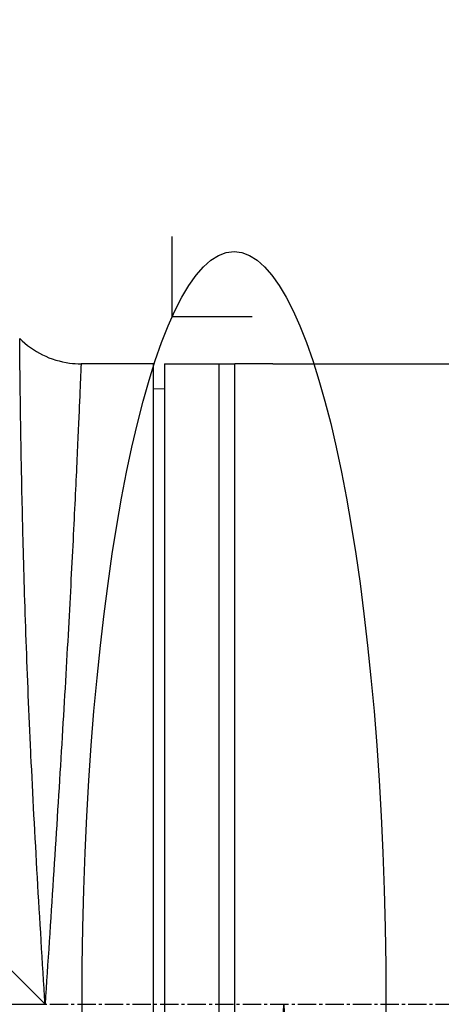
# Model space of a CAD drawing. Header units: millimetres. Extents: x 0 to 4378, y 0 to 2376.
# Tile 188 of 256: x 1558 to 1596, y 771 to 862. Entities that reach past the tile are written whole.
import ezdxf

# ---------------------------------------------------------------- set-up
doc = ezdxf.new("R2010")
doc.units = ezdxf.units.MM
doc.header["$LTSCALE"] = 0.2
doc.linetypes.add('CENTER2', pattern=[1.125, 0.75, -0.125, 0.125, -0.125])
doc.layers.add('02_Center Line', color=1, linetype='CENTER2')
doc.layers.add('13_After Rev.Num.', color=6, linetype='Continuous')
doc.styles.add('Rainbow-5.0 Style', font='malgunsl.ttf')
doc.dimstyles.new('Rainbow-5.0 Style', dxfattribs={"dimtxt": 4, "dimasz": 2.5, "dimexe": 1, "dimexo": 1, "dimgap": 1, "dimtad": 1, "dimdsep": 46, "dimtxsty": 'Rainbow-5.0 Style', "dimcen": 0, "dimclrd": 251, "dimclre": 251, "dimclrt": 7, "dimazin": 3, "dimtp": 0.1, "dimtm": 0.1, "dimtfac": 0.61, "dimtmove": 0, "dimatfit": 3, "dimfxl": 1, "dimlwd": -1, "dimlwe": -1, "dimarcsym": 1})

# ---------------------------------------------------------------- blocks, each defined once
blk = doc.blocks.new('A$C20a5dee6')
for p, q in [((-148.4, 232.4), (-85.2, 169.2)), ((-78.7, 228.2), (-81.886, 228.2)), ((-75.2, 228.198), (-78.2, 228.198)), ((-75.2, 110.202), (-75.2, 228.198)), ((-74.2, 228.2), (-74.2, 110.2)), ((-74.2, 228.2), (-67.7, 228.2)), ((-69.2, 228.2), (-69.2, 110.2)), ((-67.7, 110.2), (-67.7, 228.2)), ((-64.7, 228.198), (-67.7, 228.198)), ((-64.2, 228.2), (-47.528, 228.2)), ((-75.2, 225.895), (-74.2, 225.913)), ((-148.4, 169.2), (-85.2, 169.2))]:
    blk.add_line(p, q)
for points, knots in [([(-85.2, 169.2), (-85.696, 177.033), (-86.157, 184.904), (-86.504, 192.159), (-86.508, 192.249), (-86.513, 192.339), (-86.517, 192.429), (-86.685, 195.977), (-86.827, 199.421), (-86.944, 202.69), (-87.065, 206.064), (-87.157, 209.183), (-87.23, 212.047), (-87.233, 212.144), (-87.235, 212.241), (-87.238, 212.338), (-87.307, 215.104), (-87.359, 217.655), (-87.399, 219.861), (-87.4, 219.93), (-87.401, 219.998), (-87.403, 220.066), (-87.442, 222.273), (-87.468, 224.147), (-87.488, 225.69), (-87.489, 225.722), (-87.489, 225.755), (-87.49, 225.787), (-87.51, 227.334), (-87.523, 228.529), (-87.531, 229.321), (-87.531, 229.328), (-87.531, 229.335), (-87.531, 229.341), (-87.539, 230.134), (-87.543, 230.54), (-87.543, 230.543), (-87.543, 230.543), (-87.543, 230.543), (-87.543, 230.543)], [0, 0, 0, 0, 0.1234682, 0.1234682, 0.1234682, 0.125, 0.125, 0.125, 0.1854836, 0.1854836, 0.1854836, 0.2478794, 0.2478794, 0.2478794, 0.25, 0.25, 0.25, 0.3106171, 0.3106171, 0.3106171, 0.3125, 0.3125, 0.3125, 0.3737034, 0.3737034, 0.3737034, 0.375, 0.375, 0.375, 0.4369794, 0.4369794, 0.4369794, 0.4375, 0.4375, 0.4375, 0.5, 0.5, 0.5, 0.5002553, 0.5002553, 0.5002553, 0.5002553]), ([(-87.543, 230.543), (-86.932, 229.932), (-86.211, 229.415), (-84.66, 228.646), (-83.809, 228.386), (-82.598, 228.224), (-82.242, 228.2), (-81.886, 228.2)], [0, 0, 0, 0, 0.2592614, 0.2592614, 0.5193326, 0.5193326, 0.6259312, 0.6259312, 0.6259312, 0.6259312]), ([(-81.886, 228.2), (-81.886, 228.2), (-81.902, 227.819), (-81.933, 227.072), (-81.964, 226.324), (-82.012, 225.188), (-82.076, 223.711), (-82.141, 222.233), (-82.221, 220.424), (-82.321, 218.283), (-82.421, 216.143), (-82.541, 213.655), (-82.679, 210.939), (-82.818, 208.222), (-82.974, 205.255), (-83.154, 202.029), (-83.334, 198.804), (-83.533, 195.388), (-83.748, 191.845), (-83.964, 188.3), (-84.201, 184.586), (-84.448, 180.776), (-84.694, 176.968), (-84.952, 173.038), (-85.2, 169.2)], [0.5001297, 0.5001297, 0.5001297, 0.5001297, 0.5624875, 0.5624875, 0.5624875, 0.6249765, 0.6249765, 0.6249765, 0.6874677, 0.6874677, 0.6874677, 0.7499624, 0.7499624, 0.7499624, 0.8124623, 0.8124623, 0.8124623, 0.8749687, 0.8749687, 0.8749687, 0.9375, 0.9375, 0.9375, 1, 1, 1, 1]), ([(-78.2, 228.198), (-78.256, 228.198), (-78.313, 228.198), (-78.365, 228.198), (-78.418, 228.198), (-78.469, 228.198), (-78.512, 228.199), (-78.556, 228.199), (-78.594, 228.199), (-78.624, 228.199), (-78.654, 228.2), (-78.676, 228.2), (-78.688, 228.2), (-78.696, 228.2), (-78.7, 228.2), (-78.7, 228.2), (-78.7, 228.2), (-78.7, 228.2), (-78.7, 228.2)], [0, 0, 0, 0, 0.1074676, 0.1074676, 0.1074676, 0.2149351, 0.2149351, 0.2149351, 0.3224051, 0.3224051, 0.3224051, 0.4298767, 0.4298767, 0.4298767, 0.5, 0.5, 0.5, 0.5001155, 0.5001155, 0.5001155, 0.5001155]), ([(-64.2, 228.2), (-64.2, 228.2), (-64.21, 228.2), (-64.228, 228.2), (-64.247, 228.2), (-64.275, 228.199), (-64.31, 228.199), (-64.345, 228.199), (-64.388, 228.199), (-64.435, 228.198), (-64.482, 228.198), (-64.536, 228.198), (-64.59, 228.198), (-64.626, 228.198), (-64.663, 228.198), (-64.7, 228.198)], [0.5001155, 0.5001155, 0.5001155, 0.5001155, 0.6074676, 0.6074676, 0.6074676, 0.7149351, 0.7149351, 0.7149351, 0.8224051, 0.8224051, 0.8224051, 0.9298767, 0.9298767, 0.9298767, 1, 1, 1, 1]), ([(-65.685, 110.2), (-65.685, 110.2), (-65.674, 110.582), (-65.651, 111.331), (-65.639, 111.706), (-65.624, 112.173), (-65.606, 112.734), (-65.589, 113.295), (-65.568, 113.954), (-65.544, 114.694), (-65.496, 116.174), (-65.436, 117.986), (-65.361, 120.125), (-65.287, 122.265), (-65.197, 124.756), (-65.094, 127.476), (-64.991, 130.196), (-64.874, 133.164), (-64.739, 136.386), (-64.604, 139.608), (-64.455, 143.038), (-64.293, 146.584), (-64.131, 150.131), (-63.952, 153.841), (-63.765, 157.65), (-63.579, 161.458), (-63.386, 165.362), (-63.2, 169.2)], [0.5000036, 0.5000036, 0.5000036, 0.5000036, 0.5624944, 0.5624944, 0.5624944, 0.5937419, 0.5937419, 0.5937419, 0.6249896, 0.6249896, 0.6249896, 0.6874857, 0.6874857, 0.6874857, 0.7499833, 0.7499833, 0.7499833, 0.8124833, 0.8124833, 0.8124833, 0.8749861, 0.8749861, 0.8749861, 0.9375, 0.9375, 0.9375, 1, 1, 1, 1]), ([(-63.2, 169.2), (-62.82, 161.416), (-62.471, 153.579), (-62.21, 146.367), (-62.207, 146.293), (-62.205, 146.218), (-62.202, 146.144), (-62.074, 142.601), (-61.968, 139.157), (-61.88, 135.907), (-61.878, 135.819), (-61.876, 135.732), (-61.873, 135.644), (-61.787, 132.411), (-61.722, 129.414), (-61.67, 126.657), (-61.668, 126.58), (-61.667, 126.504), (-61.665, 126.427), (-61.614, 123.672), (-61.575, 121.137), (-61.547, 118.949), (-61.546, 118.897), (-61.545, 118.844), (-61.545, 118.792), (-61.516, 116.603), (-61.496, 114.742), (-61.482, 113.213), (-61.482, 113.189), (-61.481, 113.165), (-61.481, 113.141), (-61.474, 112.386), (-61.468, 111.712), (-61.463, 111.135), (-61.458, 110.539), (-61.455, 110.043), (-61.451, 109.645), (-61.451, 109.641), (-61.451, 109.637), (-61.451, 109.633), (-61.445, 108.85), (-61.443, 108.448), (-61.443, 108.443), (-61.443, 108.443), (-61.443, 108.443), (-61.443, 108.443)], [0, 0, 0, 0, 0.1237216, 0.1237216, 0.1237216, 0.125, 0.125, 0.125, 0.1858558, 0.1858558, 0.1858558, 0.1875, 0.1875, 0.1875, 0.2483067, 0.2483067, 0.2483067, 0.25, 0.25, 0.25, 0.3110307, 0.3110307, 0.3110307, 0.3125, 0.3125, 0.3125, 0.3740244, 0.3740244, 0.3740244, 0.375, 0.375, 0.375, 0.4055785, 0.4055785, 0.4055785, 0.4371666, 0.4371666, 0.4371666, 0.4375, 0.4375, 0.4375, 0.5, 0.5, 0.5, 0.500405, 0.500405, 0.500405, 0.500405])]:
    blk.add_open_spline(points, degree=3, knots=knots)
for points in [[(-87.543, 230.543), (-87.543, 230.543), (-87.543, 230.543), (-87.543, 230.543)], [(-81.886, 228.2), (-81.886, 228.2), (-81.886, 228.2), (-81.886, 228.2)]]:
    blk.add_open_spline(points, degree=3)
at = {"layer": '02_Center Line', "ltscale": 11.288275}
blk.add_line((-237.159, 169.2), (89.016, 169.2), dxfattribs=at)
blk = doc.blocks.new('*D153')
at = {"color": 251, "linetype": 'ByBlock', "transparency": 16777216}
for p, q in [((1496.646, 979.957), (1496.646, 952.291)), ((1645.046, 826.01), (1645.046, 960.291)), ((1506.646, 956.291), (1635.046, 956.291))]:
    blk.add_line(p, q, dxfattribs=at)
at = {"color": 251, "transparency": 16777216}
for points in [[(1506.646, 957.958), (1506.646, 954.624), (1496.646, 956.291)], [(1635.046, 957.958), (1635.046, 954.624), (1645.046, 956.291)]]:
    blk.add_solid(points, dxfattribs=at)
at = {"layer": 'Defpoints', "color": 0, "transparency": 16777216}
for p in [(1496.646, 983.957), (1645.046, 956.291), (1645.046, 822.01)]:
    blk.add_point(p, dxfattribs=at)
at = {"color": 7, "transparency": 16777216, "insert": (1570.846, 968.612), "char_height": 16, "attachment_point": 5, "style": 'Rainbow-5.0 Style'}
blk.add_mtext('148.4', dxfattribs=at)
blk = doc.blocks.new('Blk$L1P0-3O23B')
for q in [(63.348, -1.674), (70.719, 5.697)]:
    blk.add_line((63.348, 5.697), q)
blk.add_ellipse((0, 0), major_axis=(69.345, 0), ratio=0.201954)

msp = doc.modelspace()

# ---------------------------------------------------------------- block references
msp.add_blockref('A$C20a5dee6', (1645.046, 602.257))
at = {"layer": '13_After Rev.Num.', "rotation": 90}
msp.add_blockref('Blk$L1P0-3O23B', (1577.255, 771.455), dxfattribs=at)

# ---------------------------------------------------------------- dimensions: what is measured, and where the dimension line sits
dim = msp.add_linear_dim(base=(1645.046, 956.291), p1=(1496.646, 983.957), p2=(1645.046, 822.01), dimstyle='Rainbow-5.0 Style', override={"dimscale": 4, "dimtol": 0, "dimlim": 0, "dimtp": 0.1, "dimtm": 0.1, "dimtfac": 0.61, "dimtdec": 2, "dimtolj": 0, "dimtzin": 8})
dim.commit()
dim.dimension.update_dxf_attribs({"geometry": '*D153', "text_midpoint": (1570.846, 968.612)})

doc.saveas('drawing.dxf')
